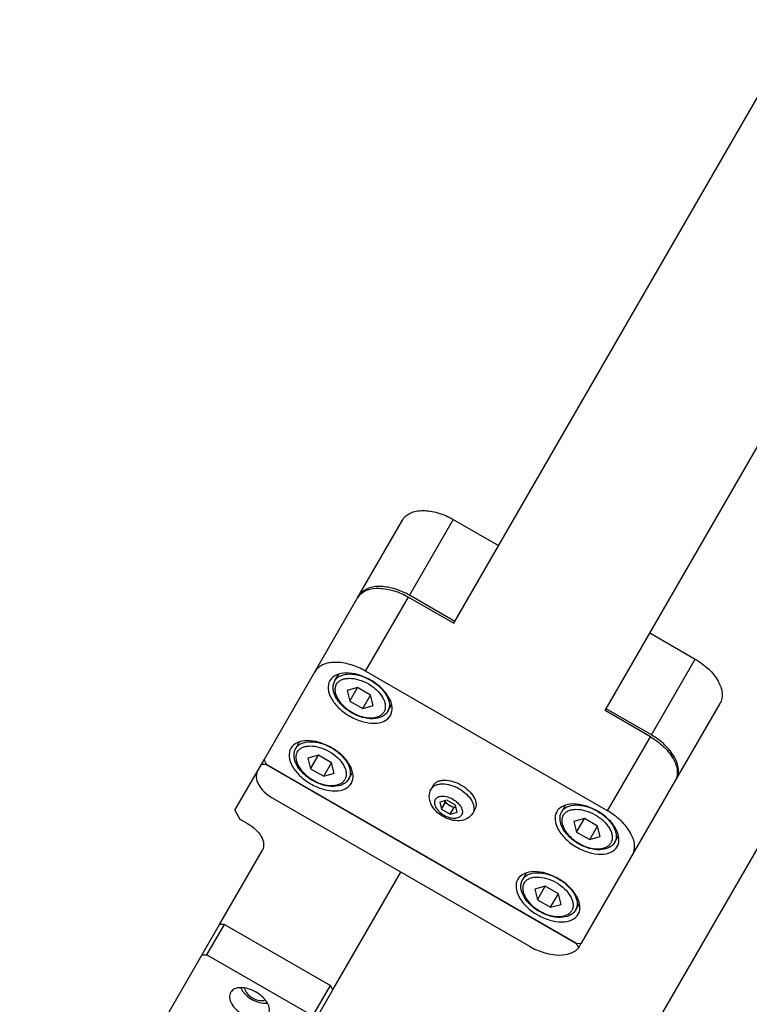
# Model space of a CAD drawing. Header units: millimetres. Extents: x 0 to 7560, y 0 to 5346.
# Tile 5 of 149: x 1299 to 1382, y 500 to 613. Entities that reach past the tile are written whole.
import ezdxf

# ---------------------------------------------------------------- set-up
doc = ezdxf.new("R2010")
doc.units = ezdxf.units.MM
for name, color, linetype in [('A2200401_ABL1314', 7, 'Continuous'), ('A2300501_ABL1332', 7, 'Continuous'), ('A2310201_ABL1508', 7, 'Continuous'), ('CSH-ST-M4-20_PBL1360', 7, 'Continuous'), ('CSH-ST-M4-20_PBL1361', 7, 'Continuous'), ('CSH-ST-M4-20_PBL1366', 7, 'Continuous'), ('CSH-ST-M4-20_PBL1367', 7, 'Continuous'), ('M2200901_PBL1315', 7, 'Continuous'), ('M2302001_PBL1358', 7, 'Continuous'), ('M2302401_PBL1337', 7, 'Continuous'), ('M2302601_PBL1339', 7, 'Continuous'), ('M2310301_PBL1509', 7, 'Continuous'), ('MISUMI_FCBBS3-5-25_PBL1364', 7, 'Continuous'), ('MISUMI_MS5-8_PBL1903', 7, 'Continuous'), ('아래쪽_5_VBL1311', 7, 'Continuous')]:
    doc.layers.add(name, color=color, linetype=linetype)
doc.styles.add('ROMANS', font='romans.shx', dxfattribs={"oblique": 10, "bigfont": 'whgtxt.shx'})
doc.dimstyles.new('zeus', dxfattribs={"dimtxt": 30, "dimasz": 25, "dimexe": 1, "dimexo": 1, "dimgap": 10, "dimtad": 1, "dimdsep": 46, "dimtxsty": 'ROMANS', "dimcen": 0, "dimclrd": 1, "dimclre": 1, "dimclrt": 2, "dimazin": 2, "dimtfac": 1, "dimtmove": 0, "dimatfit": 3, "dimfxl": 1, "dimarcsym": 0})

# ---------------------------------------------------------------- blocks, each defined once
blk = doc.blocks.new('M2200901_PBL1315', base_point=(1804.37, 652.02))
at = {"layer": 'M2200901_PBL1315', "color": 7}
blk.add_line((1651.11, 413.19), (1844.21, 747.65), dxfattribs=at)
blk = doc.blocks.new('A2200401_ABL1314', base_point=(1804.35, 656.61))
at = {"layer": 'M2200901_PBL1315'}
blk.add_blockref('M2200901_PBL1315', (1804.37, 652.02), dxfattribs=at)
blk = doc.blocks.new('M2302401_PBL1337', base_point=(1631.17, 456.47))
at = {"layer": 'M2302401_PBL1337', "color": 7}
for p, q in [((1617.38, 452.77), (1632.22, 478.48)), ((1630.8, 475.01), (1632.8, 478.49)), ((1632.8, 478.49), (1632.22, 478.48)), ((1632.8, 478.49), (1644.93, 471.49)), ((1630.21, 475), (1630.8, 475.01)), ((1630.8, 475.01), (1642.92, 468.01)), ((1642.92, 468.01), (1644.93, 471.49)), ((1645.21, 470.98), (1644.93, 471.49)), ((1632.22, 448.48), (1645.21, 470.98)), ((1642.92, 468.01), (1643.2, 467.5)), ((1620.3, 445.36), (1617.59, 450.21)), ((1634.44, 449.4), (1632.44, 445.92)), ((1634.66, 449.01), (1632.65, 445.54)), ((1634.44, 449.4), (1634.66, 449.01)), ((1636, 447.4), (1634, 443.92)), ((1632.44, 445.92), (1632.65, 445.54)), ((1636.8, 436.42), (1638.81, 439.89))]:
    blk.add_line(p, q, dxfattribs=at)
for points, knots in [([(1637.83, 468.19), (1637.93, 468.37), (1638.01, 468.84), (1637.73, 469.54), (1637.19, 470.21), (1636.43, 470.77), (1635.57, 471.14), (1634.71, 471.28), (1633.97, 471.17), (1633.6, 470.87), (1633.5, 470.69)], [0, 0, 0, 0, 0.095059, 0.209831, 0.34778, 0.5, 0.65222, 0.790169, 0.904941, 1, 1, 1, 1]), ([(1633.5, 470.69), (1633.4, 470.52), (1633.32, 470.05), (1633.6, 469.35), (1634.14, 468.68), (1634.9, 468.12), (1635.76, 467.75), (1636.62, 467.6), (1637.36, 467.72), (1637.73, 468.02), (1637.83, 468.19)], [0, 0, 0, 0, 0.095059, 0.209831, 0.34778, 0.5, 0.65222, 0.790169, 0.904941, 1, 1, 1, 1]), ([(1628.87, 467.17), (1629.06, 467.5), (1629.76, 468.07), (1631.17, 468.29), (1632.79, 468.03), (1634.43, 467.31), (1635.87, 466.25), (1636.91, 464.98), (1637.43, 463.64), (1637.28, 462.75), (1637.09, 462.42)], [0, 0, 0, 0, 0.095053, 0.209831, 0.347781, 0.5, 0.652219, 0.790169, 0.904947, 1, 1, 1, 1]), ([(1628.66, 465.84), (1628.64, 465.96), (1628.6, 466.41), (1628.7, 466.88), (1628.87, 467.17)], [0, 0, 0, 0, 0.269172, 1, 1, 1, 1]), ([(1637.09, 462.42), (1637.04, 462.33), (1636.78, 461.96), (1636.37, 461.7), (1636.05, 461.58)], [0, 0, 0, 0, 0.238744, 1, 1, 1, 1]), ([(1628.13, 461.4), (1628.03, 461.22), (1627.95, 460.75), (1628.23, 460.05), (1628.77, 459.38), (1629.53, 458.82), (1630.4, 458.45), (1631.25, 458.31), (1631.99, 458.42), (1632.36, 458.72), (1632.46, 458.9)], [0, 0, 0, 0, 0.095059, 0.209831, 0.34778, 0.5, 0.65222, 0.790169, 0.904941, 1, 1, 1, 1]), ([(1629.13, 461.94), (1628.92, 461.92), (1628.53, 461.83), (1628.22, 461.55), (1628.13, 461.4)], [0, 0, 0, 0, 0.540638, 1, 1, 1, 1]), ([(1632.46, 458.9), (1632.55, 459.05), (1632.64, 459.46), (1632.51, 459.85), (1632.42, 460.04)], [0, 0, 0, 0, 0.45907, 1, 1, 1, 1]), ([(1631.73, 453.12), (1631.92, 453.45), (1632.06, 454.34), (1631.54, 455.68), (1630.5, 456.95), (1629.06, 458.01), (1627.42, 458.73), (1625.8, 458.99), (1624.39, 458.77), (1623.69, 458.2), (1623.5, 457.87)], [0, 0, 0, 0, 0.095053, 0.209831, 0.347781, 0.5, 0.652219, 0.790169, 0.904947, 1, 1, 1, 1]), ([(1623.5, 457.87), (1623.44, 457.78), (1623.26, 457.36), (1623.24, 456.88), (1623.3, 456.54)], [0, 0, 0, 0, 0.238744, 1, 1, 1, 1]), ([(1617.59, 450.21), (1617.36, 450.64), (1617.02, 451.49), (1617.18, 452.42), (1617.38, 452.77)], [0, 0, 0, 0, 0.547021, 1, 1, 1, 1]), ([(1630.68, 452.28), (1630.79, 452.33), (1631.2, 452.51), (1631.56, 452.84), (1631.73, 453.12)], [0, 0, 0, 0, 0.269172, 1, 1, 1, 1]), ([(1634.44, 449.4), (1634.21, 449.82), (1633.87, 450.67), (1634.03, 451.61), (1634.23, 451.96)], [0, 0, 0, 0, 0.547021, 1, 1, 1, 1]), ([(1636, 447.4), (1635.86, 447.52), (1635.35, 448), (1634.91, 448.56), (1634.66, 449.01)], [0, 0, 0, 0, 0.264841, 1, 1, 1, 1]), ([(1632.22, 448.48), (1632.02, 448.13), (1631.87, 447.2), (1632.2, 446.35), (1632.44, 445.92)], [0, 0, 0, 0, 0.452979, 1, 1, 1, 1]), ([(1636, 447.4), (1636.66, 446.83), (1637.8, 445.63), (1638.96, 443.62), (1639.4, 441.63), (1639.09, 440.38), (1638.81, 439.89)], [0, 0, 0, 0, 0.303968, 0.572645, 0.800852, 1, 1, 1, 1]), ([(1620.77, 443.73), (1620.77, 443.86), (1620.73, 444.43), (1620.52, 444.98), (1620.3, 445.36)], [0, 0, 0, 0, 0.228301, 1, 1, 1, 1]), ([(1632.65, 445.54), (1632.73, 445.39), (1633.11, 444.8), (1633.59, 444.28), (1634, 443.92)], [0, 0, 0, 0, 0.234412, 1, 1, 1, 1]), ([(1636.8, 436.42), (1636.48, 435.86), (1635.36, 434.86), (1633.06, 434.33), (1630.35, 434.57), (1627.52, 435.53), (1624.84, 437.11), (1622.14, 439.57), (1620.73, 442.12), (1620.77, 443.73)], [0, 0, 0, 0, 0.092209, 0.200707, 0.330117, 0.475212, 0.625642, 0.769603, 1, 1, 1, 1]), ([(1634, 443.92), (1634.65, 443.35), (1635.79, 442.15), (1636.96, 440.15), (1637.4, 438.16), (1637.09, 436.91), (1636.8, 436.42)], [0, 0, 0, 0, 0.303968, 0.572645, 0.800852, 1, 1, 1, 1])]:
    blk.add_open_spline(points, degree=3, knots=knots, dxfattribs=at)
for points in [[(1629.46, 467.26), (1629.44, 467.43), (1629.43, 467.59), (1629.44, 467.76)], [(1637.32, 463.21), (1637.18, 463.12), (1637.03, 463.04), (1636.88, 462.98)], [(1624.09, 457.96), (1624.07, 458.13), (1624.06, 458.29), (1624.07, 458.46)], [(1631.95, 453.91), (1631.81, 453.82), (1631.66, 453.74), (1631.51, 453.68)]]:
    blk.add_open_spline(points, degree=3, dxfattribs=at)
blk = doc.blocks.new('M2302601_PBL1339', base_point=(1661.01, 498.42))
at = {"layer": 'M2302601_PBL1339', "color": 7}
for p, q in [((1648.04, 515.87), (1653.17, 524.77)), ((1659, 524.85), (1653.98, 516.17)), ((1659, 524.85), (1664.19, 521.85)), ((1659.18, 513.17), (1653.98, 516.17)), ((1681.51, 511.85), (1686.71, 508.85)), ((1681.69, 500.17), (1686.71, 508.85)), ((1681.69, 500.17), (1676.5, 503.17)), ((1684.41, 494.87), (1689.55, 503.77)), ((1634, 491.57), (1637.33, 497.32)), ((1637.61, 496.81), (1637.03, 496.8)), ((1673.09, 476.33), (1637.61, 496.81)), ((1638.28, 492.98), (1667.73, 475.98)), ((1634, 491.57), (1634.57, 490.55)), ((1634.57, 490.55), (1635.44, 490.05)), ((1632.22, 478.48), (1637.14, 487)), ((1645.21, 470.98), (1653.01, 484.48)), ((1673.36, 475.79), (1673.09, 476.33)), ((1673.36, 475.79), (1673.66, 476.32))]:
    blk.add_line(p, q, dxfattribs=at)
for points, knots in [([(1653.17, 524.77), (1653.37, 525.12), (1654.11, 525.72), (1655.6, 525.95), (1657.3, 525.67), (1658.44, 525.18), (1659, 524.85)], [0, 0, 0, 0, 0.190097, 0.419659, 0.69556, 1, 1, 1, 1]), ([(1653.98, 516.17), (1653.42, 516.49), (1652.29, 516.98), (1650.58, 517.26), (1649.09, 517.03), (1648.36, 516.43), (1648.16, 516.08)], [0, 0, 0, 0, 0.30444, 0.580341, 0.809903, 1, 1, 1, 1]), ([(1686.71, 508.85), (1687.26, 508.53), (1688.26, 507.8), (1689.36, 506.46), (1689.9, 505.06), (1689.75, 504.12), (1689.55, 503.77)], [0, 0, 0, 0, 0.30444, 0.580341, 0.809903, 1, 1, 1, 1]), ([(1684.53, 495.08), (1684.73, 495.43), (1684.89, 496.37), (1684.34, 497.77), (1683.24, 499.11), (1682.25, 499.85), (1681.69, 500.17)], [0, 0, 0, 0, 0.190097, 0.419659, 0.69556, 1, 1, 1, 1]), ([(1636.58, 496.03), (1636.46, 495.82), (1636.37, 495.26), (1636.69, 494.42), (1637.35, 493.61), (1637.95, 493.17), (1638.28, 492.98)], [0, 0, 0, 0, 0.190102, 0.419661, 0.695552, 1, 1, 1, 1]), ([(1635.44, 490.05), (1635.77, 489.86), (1636.37, 489.42), (1637.03, 488.62), (1637.35, 487.77), (1637.26, 487.21), (1637.14, 487)], [0, 0, 0, 0, 0.304448, 0.580339, 0.809898, 1, 1, 1, 1]), ([(1667.73, 475.98), (1668.25, 475.68), (1669.94, 474.89), (1672.48, 474.77), (1673.36, 475.79)], [0, 0, 0, 0, 0.308609, 1, 1, 1, 1])]:
    blk.add_open_spline(points, degree=3, knots=knots, dxfattribs=at)
blk = doc.blocks.new('M2302001_PBL1358', base_point=(1660.99, 496.64))
at = {"layer": 'M2302001_PBL1358', "color": 7}
for p, q in [((1637.33, 497.32), (1648.04, 515.87)), ((1648.96, 507.48), (1653.86, 515.96)), ((1653.86, 515.96), (1659.05, 512.96)), ((1676.68, 491.48), (1648.96, 507.48)), ((1681.57, 499.96), (1676.38, 502.96)), ((1676.68, 491.48), (1681.57, 499.96)), ((1637.33, 497.32), (1637.61, 496.81)), ((1637.61, 496.81), (1673.12, 476.31)), ((1673.7, 476.32), (1684.41, 494.87)), ((1673.12, 476.31), (1673.7, 476.32))]:
    blk.add_line(p, q, dxfattribs=at)
for centre, start, end in [((1649.58, 514.98), 142.5299, 149.9773), ((1682.86, 495.77), 330.0227, 337.4701)]:
    blk.add_arc(centre, 1.78, start, end, dxfattribs=at)
for points, knots in [([(1648.17, 516.07), (1648.4, 516.38), (1649.17, 516.88), (1650.61, 517.04), (1652.25, 516.74), (1653.33, 516.26), (1653.86, 515.96)], [0, 0, 0, 0, 0.192239, 0.424518, 0.69943, 1, 1, 1, 1]), ([(1648.96, 507.48), (1648.41, 507.8), (1647.27, 508.29), (1645.57, 508.57), (1644.08, 508.34), (1643.34, 507.74), (1643.14, 507.39)], [0, 0, 0, 0, 0.304461, 0.580341, 0.809888, 1, 1, 1, 1]), ([(1644.87, 506.39), (1644.71, 506.12), (1644.59, 505.37), (1645.03, 504.24), (1645.9, 503.17), (1647.12, 502.28), (1648.5, 501.68), (1649.86, 501.45), (1651.05, 501.63), (1651.64, 502.12), (1651.8, 502.39)], [0, 0, 0, 0, 0.095056, 0.20983, 0.347781, 0.5, 0.652219, 0.79017, 0.904944, 1, 1, 1, 1]), ([(1651.8, 502.39), (1651.96, 502.67), (1652.09, 503.42), (1651.65, 504.55), (1650.77, 505.62), (1649.56, 506.51), (1648.18, 507.11), (1646.81, 507.34), (1645.62, 507.15), (1645.03, 506.67), (1644.87, 506.39)], [0, 0, 0, 0, 0.095056, 0.20983, 0.347781, 0.5, 0.652219, 0.79017, 0.904944, 1, 1, 1, 1]), ([(1647.33, 494.65), (1647.49, 494.92), (1647.61, 495.67), (1647.18, 496.8), (1646.3, 497.87), (1645.09, 498.76), (1643.7, 499.37), (1642.34, 499.59), (1641.15, 499.41), (1640.56, 498.92), (1640.4, 498.65)], [0, 0, 0, 0, 0.095056, 0.20983, 0.347781, 0.5, 0.652219, 0.79017, 0.904944, 1, 1, 1, 1]), ([(1681.57, 499.96), (1682.1, 499.65), (1683.06, 498.95), (1684.13, 497.69), (1684.72, 496.36), (1684.66, 495.44), (1684.51, 495.08)], [0, 0, 0, 0, 0.30057, 0.575482, 0.807761, 1, 1, 1, 1]), ([(1640.4, 498.65), (1640.24, 498.37), (1640.12, 497.62), (1640.55, 496.49), (1641.43, 495.42), (1642.64, 494.53), (1644.02, 493.93), (1645.39, 493.7), (1646.58, 493.89), (1647.17, 494.37), (1647.33, 494.65)], [0, 0, 0, 0, 0.095056, 0.20983, 0.347781, 0.5, 0.652219, 0.79017, 0.904944, 1, 1, 1, 1]), ([(1677.78, 487.39), (1677.94, 487.67), (1678.07, 488.42), (1677.63, 489.55), (1676.75, 490.62), (1675.54, 491.51), (1674.16, 492.11), (1672.79, 492.34), (1671.6, 492.15), (1671.01, 491.67), (1670.85, 491.39)], [0, 0, 0, 0, 0.095056, 0.20983, 0.347781, 0.5, 0.652219, 0.79017, 0.904944, 1, 1, 1, 1]), ([(1670.85, 491.39), (1670.69, 491.12), (1670.57, 490.37), (1671.01, 489.24), (1671.88, 488.17), (1673.1, 487.28), (1674.48, 486.68), (1675.84, 486.45), (1677.03, 486.63), (1677.62, 487.12), (1677.78, 487.39)], [0, 0, 0, 0, 0.095056, 0.20983, 0.347781, 0.5, 0.652219, 0.79017, 0.904944, 1, 1, 1, 1]), ([(1679.51, 486.39), (1679.71, 486.74), (1679.87, 487.68), (1679.32, 489.09), (1678.23, 490.42), (1677.23, 491.16), (1676.68, 491.48)], [0, 0, 0, 0, 0.190112, 0.419659, 0.695539, 1, 1, 1, 1]), ([(1666.38, 483.65), (1666.22, 483.37), (1666.1, 482.62), (1666.53, 481.49), (1667.41, 480.42), (1668.62, 479.53), (1670, 478.93), (1671.37, 478.7), (1672.56, 478.89), (1673.15, 479.37), (1673.31, 479.65)], [0, 0, 0, 0, 0.095056, 0.20983, 0.347781, 0.5, 0.652219, 0.79017, 0.904944, 1, 1, 1, 1]), ([(1673.31, 479.65), (1673.47, 479.92), (1673.59, 480.67), (1673.16, 481.8), (1672.28, 482.87), (1671.07, 483.76), (1669.69, 484.37), (1668.32, 484.59), (1667.13, 484.41), (1666.54, 483.92), (1666.38, 483.65)], [0, 0, 0, 0, 0.095056, 0.20983, 0.347781, 0.5, 0.652219, 0.79017, 0.904944, 1, 1, 1, 1])]:
    blk.add_open_spline(points, degree=3, knots=knots, dxfattribs=at)
blk = doc.blocks.new('CSH-ST-M4-20_PBL1360', base_point=(1644.12, 496.84))
at = {"layer": 'CSH-ST-M4-20_PBL1360', "color": 7}
for p, q in [((1640.97, 498.64), (1641.4, 499.38)), ((1643.56, 497.85), (1642.36, 497.51)), ((1642.36, 497.51), (1642.67, 496.3)), ((1642.67, 496.3), (1643.56, 497.85)), ((1645.06, 496.99), (1643.56, 497.85)), ((1642.67, 496.3), (1644.17, 495.44)), ((1644.17, 495.44), (1645.06, 496.99)), ((1645.36, 495.78), (1645.06, 496.99)), ((1644.17, 495.44), (1645.36, 495.78)), ((1647.04, 495.14), (1647.47, 495.88))]:
    blk.add_line(p, q, dxfattribs=at)
for points, knots in [([(1640.97, 498.64), (1641.04, 498.76), (1641.23, 498.98), (1641.61, 499.22), (1642.08, 499.37), (1642.83, 499.44), (1643.87, 499.27), (1645.07, 498.74), (1646.13, 497.96), (1646.8, 497.15), (1647.12, 496.46), (1647.22, 495.98), (1647.2, 495.53), (1647.1, 495.26), (1647.04, 495.14)], [0, 0, 0, 0, 0.046426, 0.095837, 0.150341, 0.210855, 0.348318, 0.5, 0.651682, 0.789145, 0.849659, 0.904163, 0.953574, 1, 1, 1, 1]), ([(1647.04, 495.14), (1646.96, 495), (1646.75, 494.75), (1646.18, 494.38), (1645.25, 494.21), (1644.06, 494.4), (1642.86, 494.91), (1641.82, 495.69), (1641.06, 496.63), (1640.74, 497.52), (1640.78, 498.2), (1640.89, 498.5), (1640.97, 498.64)], [0, 0, 0, 0, 0.051709, 0.10497, 0.221007, 0.35453, 0.500006, 0.645481, 0.779, 0.895033, 0.948292, 1, 1, 1, 1]), ([(1641.14, 498.22), (1641.2, 498.33), (1641.36, 498.53), (1641.71, 498.75), (1642.13, 498.88), (1642.8, 498.94), (1643.74, 498.79), (1644.83, 498.31), (1645.78, 497.61), (1646.38, 496.88), (1646.66, 496.26), (1646.76, 495.83), (1646.74, 495.42), (1646.65, 495.18), (1646.59, 495.07)], [0, 0, 0, 0, 0.046426, 0.095837, 0.150341, 0.210855, 0.348318, 0.5, 0.651682, 0.789145, 0.849659, 0.904163, 0.953574, 1, 1, 1, 1]), ([(1641.14, 498.22), (1641.07, 498.11), (1640.98, 497.87), (1640.97, 497.46), (1641.06, 497.03), (1641.35, 496.41), (1641.95, 495.68), (1642.9, 494.98), (1643.99, 494.5), (1644.92, 494.35), (1645.6, 494.41), (1646.02, 494.55), (1646.36, 494.76), (1646.53, 494.96), (1646.59, 495.07)], [0, 0, 0, 0, 0.046426, 0.095837, 0.150341, 0.210855, 0.348318, 0.5, 0.651682, 0.789145, 0.849659, 0.904163, 0.953574, 1, 1, 1, 1])]:
    blk.add_open_spline(points, degree=3, knots=knots, dxfattribs=at)
blk = doc.blocks.new('CSH-ST-M4-20_PBL1361', base_point=(1670.1, 481.84))
at = {"layer": 'CSH-ST-M4-20_PBL1361', "color": 7}
for p, q in [((1666.95, 483.64), (1667.38, 484.38)), ((1669.54, 482.85), (1668.34, 482.51)), ((1668.34, 482.51), (1668.65, 481.3)), ((1668.65, 481.3), (1669.54, 482.85)), ((1671.04, 481.99), (1669.54, 482.85)), ((1670.15, 480.44), (1671.04, 481.99)), ((1671.34, 480.78), (1671.04, 481.99)), ((1668.65, 481.3), (1670.15, 480.44)), ((1670.15, 480.44), (1671.34, 480.78)), ((1673.02, 480.14), (1673.45, 480.88))]:
    blk.add_line(p, q, dxfattribs=at)
for points, knots in [([(1673.02, 480.14), (1672.94, 480), (1672.73, 479.75), (1672.16, 479.38), (1671.23, 479.21), (1670.04, 479.4), (1668.84, 479.91), (1667.8, 480.69), (1667.04, 481.63), (1666.72, 482.52), (1666.76, 483.2), (1666.88, 483.5), (1666.95, 483.64)], [0, 0, 0, 0, 0.051709, 0.10497, 0.221007, 0.35453, 0.500006, 0.645481, 0.779, 0.895033, 0.948292, 1, 1, 1, 1]), ([(1666.95, 483.64), (1667.02, 483.76), (1667.21, 483.98), (1667.59, 484.22), (1668.06, 484.37), (1668.81, 484.44), (1669.85, 484.27), (1671.05, 483.74), (1672.11, 482.96), (1672.78, 482.15), (1673.1, 481.46), (1673.2, 480.98), (1673.19, 480.53), (1673.08, 480.26), (1673.02, 480.14)], [0, 0, 0, 0, 0.046426, 0.095837, 0.150341, 0.210855, 0.348318, 0.5, 0.651682, 0.789145, 0.849659, 0.904163, 0.953574, 1, 1, 1, 1]), ([(1667.12, 483.22), (1667.18, 483.33), (1667.35, 483.53), (1667.69, 483.75), (1668.11, 483.88), (1668.79, 483.94), (1669.72, 483.79), (1670.81, 483.31), (1671.76, 482.61), (1672.36, 481.88), (1672.64, 481.26), (1672.74, 480.83), (1672.72, 480.42), (1672.63, 480.18), (1672.57, 480.07)], [0, 0, 0, 0, 0.046426, 0.095837, 0.150341, 0.210855, 0.348318, 0.5, 0.651682, 0.789145, 0.849659, 0.904163, 0.953574, 1, 1, 1, 1]), ([(1667.12, 483.22), (1667.05, 483.11), (1666.96, 482.87), (1666.95, 482.46), (1667.04, 482.03), (1667.33, 481.41), (1667.93, 480.68), (1668.88, 479.98), (1669.97, 479.5), (1670.9, 479.35), (1671.58, 479.41), (1672, 479.55), (1672.34, 479.76), (1672.51, 479.96), (1672.57, 480.07)], [0, 0, 0, 0, 0.046426, 0.095837, 0.150341, 0.210855, 0.348318, 0.5, 0.651682, 0.789145, 0.849659, 0.904163, 0.953574, 1, 1, 1, 1])]:
    blk.add_open_spline(points, degree=3, knots=knots, dxfattribs=at)
blk = doc.blocks.new('MISUMI_FCBBS3-5-25_PBL1364', base_point=(1658.93, 492.67))
at = {"layer": 'MISUMI_FCBBS3-5-25_PBL1364', "color": 7}
for p, q in [((1656.71, 494.4), (1656.47, 493.98)), ((1658.25, 492.71), (1657.45, 492.49)), ((1658.07, 492.4), (1658.01, 492.65)), ((1659.25, 492.14), (1658.25, 492.71)), ((1657.45, 492.49), (1657.65, 491.68)), ((1657.65, 491.68), (1658.07, 492.4)), ((1657.65, 491.68), (1658.65, 491.1)), ((1659.07, 491.83), (1658.07, 492.4)), ((1658.65, 491.1), (1659.07, 491.83)), ((1659.31, 491.89), (1659.07, 491.83)), ((1659.45, 491.33), (1659.25, 492.14)), ((1661.47, 491.65), (1661.23, 491.23)), ((1658.65, 491.1), (1659.45, 491.33))]:
    blk.add_line(p, q, dxfattribs=at)
for points, knots in [([(1656.71, 494.4), (1656.76, 494.49), (1656.91, 494.66), (1657.21, 494.85), (1657.58, 494.97), (1658.17, 495.03), (1658.98, 494.89), (1659.93, 494.48), (1660.76, 493.86), (1661.29, 493.22), (1661.54, 492.68), (1661.62, 492.31), (1661.61, 491.95), (1661.53, 491.74), (1661.47, 491.65)], [0, 0, 0, 0, 0.046425, 0.095837, 0.150341, 0.210855, 0.348318, 0.5, 0.651682, 0.789145, 0.849659, 0.904163, 0.953575, 1, 1, 1, 1]), ([(1661.23, 491.23), (1661.08, 490.97), (1660.62, 490.53), (1659.7, 490.29), (1658.73, 490.41), (1657.81, 490.8), (1657.01, 491.4), (1656.42, 492.18), (1656.17, 493.1), (1656.32, 493.72), (1656.47, 493.98)], [0, 0, 0, 0, 0.118928, 0.239383, 0.366263, 0.500035, 0.6338, 0.760661, 0.881087, 1, 1, 1, 1]), ([(1656.47, 493.98), (1656.52, 494.07), (1656.67, 494.25), (1656.97, 494.44), (1657.34, 494.55), (1657.93, 494.61), (1658.74, 494.47), (1659.69, 494.06), (1660.52, 493.44), (1661.05, 492.81), (1661.29, 492.27), (1661.38, 491.89), (1661.36, 491.54), (1661.29, 491.32), (1661.23, 491.23)], [0, 0, 0, 0, 0.046425, 0.095837, 0.150341, 0.210855, 0.348318, 0.5, 0.651682, 0.789145, 0.849659, 0.904163, 0.953575, 1, 1, 1, 1]), ([(1656.93, 492.78), (1656.86, 492.66), (1656.81, 492.33), (1657, 491.84), (1657.38, 491.37), (1657.91, 490.98), (1658.52, 490.72), (1659.12, 490.62), (1659.64, 490.7), (1659.89, 490.91), (1659.96, 491.03)], [0, 0, 0, 0, 0.095051, 0.209831, 0.34778, 0.5, 0.65222, 0.790169, 0.904949, 1, 1, 1, 1]), ([(1656.93, 492.78), (1657, 492.9), (1657.26, 493.12), (1657.78, 493.2), (1658.38, 493.1), (1658.98, 492.83), (1659.51, 492.44), (1659.9, 491.98), (1660.09, 491.48), (1660.03, 491.15), (1659.96, 491.03)], [0, 0, 0, 0, 0.095051, 0.209831, 0.34778, 0.5, 0.65222, 0.790169, 0.904949, 1, 1, 1, 1]), ([(1658.03, 492.65), (1658.05, 492.6), (1658.19, 492.38), (1658.4, 492.21), (1658.57, 492.11)], [0, 0, 0, 0, 0.227963, 1, 1, 1, 1]), ([(1658.57, 492.11), (1658.63, 492.08), (1658.86, 491.97), (1659.12, 491.9), (1659.3, 491.91)], [0, 0, 0, 0, 0.2686, 1, 1, 1, 1])]:
    blk.add_open_spline(points, degree=3, knots=knots, dxfattribs=at)
blk = doc.blocks.new('CSH-ST-M4-20_PBL1366', base_point=(1648.59, 504.59))
at = {"layer": 'CSH-ST-M4-20_PBL1366', "color": 7}
for p, q in [((1645.45, 506.39), (1645.88, 507.13)), ((1648.03, 505.6), (1646.84, 505.26)), ((1646.84, 505.26), (1647.14, 504.05)), ((1647.14, 504.05), (1648.03, 505.6)), ((1649.53, 504.74), (1648.03, 505.6)), ((1647.14, 504.05), (1648.64, 503.19)), ((1648.64, 503.19), (1649.53, 504.74)), ((1649.84, 503.53), (1649.53, 504.74)), ((1648.64, 503.19), (1649.84, 503.53)), ((1651.51, 502.89), (1651.94, 503.63))]:
    blk.add_line(p, q, dxfattribs=at)
for points, knots in [([(1651.51, 502.89), (1651.43, 502.75), (1651.23, 502.5), (1650.66, 502.13), (1649.72, 501.96), (1648.53, 502.15), (1647.34, 502.66), (1646.3, 503.44), (1645.53, 504.38), (1645.22, 505.27), (1645.25, 505.95), (1645.37, 506.25), (1645.45, 506.39)], [0, 0, 0, 0, 0.051709, 0.10497, 0.221007, 0.35453, 0.500006, 0.645481, 0.779, 0.895033, 0.948292, 1, 1, 1, 1]), ([(1645.45, 506.39), (1645.52, 506.51), (1645.7, 506.73), (1646.08, 506.97), (1646.55, 507.12), (1647.3, 507.19), (1648.34, 507.02), (1649.55, 506.49), (1650.61, 505.71), (1651.28, 504.89), (1651.59, 504.21), (1651.7, 503.73), (1651.68, 503.28), (1651.58, 503.01), (1651.51, 502.89)], [0, 0, 0, 0, 0.046426, 0.095837, 0.150341, 0.210855, 0.348318, 0.5, 0.651682, 0.789145, 0.849659, 0.904163, 0.953574, 1, 1, 1, 1]), ([(1645.61, 505.97), (1645.67, 506.08), (1645.84, 506.28), (1646.18, 506.49), (1646.6, 506.63), (1647.28, 506.69), (1648.21, 506.54), (1649.3, 506.06), (1650.25, 505.36), (1650.86, 504.63), (1651.14, 504.01), (1651.23, 503.58), (1651.22, 503.17), (1651.13, 502.93), (1651.07, 502.82)], [0, 0, 0, 0, 0.046426, 0.095837, 0.150341, 0.210855, 0.348318, 0.5, 0.651682, 0.789145, 0.849659, 0.904163, 0.953574, 1, 1, 1, 1]), ([(1645.61, 505.97), (1645.55, 505.86), (1645.46, 505.62), (1645.44, 505.21), (1645.54, 504.78), (1645.82, 504.16), (1646.42, 503.43), (1647.38, 502.73), (1648.46, 502.25), (1649.4, 502.1), (1650.07, 502.16), (1650.49, 502.29), (1650.84, 502.51), (1651, 502.71), (1651.07, 502.82)], [0, 0, 0, 0, 0.046426, 0.095837, 0.150341, 0.210855, 0.348318, 0.5, 0.651682, 0.789145, 0.849659, 0.904163, 0.953574, 1, 1, 1, 1])]:
    blk.add_open_spline(points, degree=3, knots=knots, dxfattribs=at)
blk = doc.blocks.new('CSH-ST-M4-20_PBL1367', base_point=(1674.57, 489.59))
at = {"layer": 'CSH-ST-M4-20_PBL1367', "color": 7}
for p, q in [((1671.43, 491.39), (1671.86, 492.13)), ((1674.02, 490.6), (1672.82, 490.26)), ((1673.12, 489.05), (1674.02, 490.6)), ((1675.52, 489.74), (1674.02, 490.6)), ((1672.82, 490.26), (1673.12, 489.05)), ((1674.62, 488.19), (1675.52, 489.74)), ((1675.82, 488.53), (1675.52, 489.74)), ((1673.12, 489.05), (1674.62, 488.19)), ((1674.62, 488.19), (1675.82, 488.53)), ((1677.49, 487.89), (1677.92, 488.63))]:
    blk.add_line(p, q, dxfattribs=at)
for points, knots in [([(1671.43, 491.39), (1671.5, 491.51), (1671.68, 491.73), (1672.06, 491.97), (1672.53, 492.12), (1673.28, 492.19), (1674.32, 492.02), (1675.53, 491.49), (1676.59, 490.71), (1677.26, 489.89), (1677.57, 489.21), (1677.68, 488.73), (1677.66, 488.28), (1677.56, 488.01), (1677.49, 487.89)], [0, 0, 0, 0, 0.046426, 0.095837, 0.150341, 0.210855, 0.348318, 0.5, 0.651682, 0.789145, 0.849659, 0.904163, 0.953574, 1, 1, 1, 1]), ([(1671.59, 490.97), (1671.65, 491.08), (1671.82, 491.28), (1672.16, 491.49), (1672.58, 491.63), (1673.26, 491.69), (1674.19, 491.54), (1675.28, 491.06), (1676.23, 490.36), (1676.84, 489.63), (1677.12, 489.01), (1677.21, 488.58), (1677.2, 488.17), (1677.11, 487.93), (1677.05, 487.82)], [0, 0, 0, 0, 0.046426, 0.095837, 0.150341, 0.210855, 0.348318, 0.5, 0.651682, 0.789145, 0.849659, 0.904163, 0.953574, 1, 1, 1, 1]), ([(1677.49, 487.89), (1677.41, 487.75), (1677.21, 487.5), (1676.64, 487.13), (1675.71, 486.96), (1674.51, 487.15), (1673.32, 487.66), (1672.28, 488.44), (1671.51, 489.38), (1671.2, 490.27), (1671.23, 490.95), (1671.35, 491.25), (1671.43, 491.39)], [0, 0, 0, 0, 0.051709, 0.10497, 0.221007, 0.35453, 0.500006, 0.645481, 0.779, 0.895033, 0.948292, 1, 1, 1, 1]), ([(1671.59, 490.97), (1671.53, 490.86), (1671.44, 490.62), (1671.42, 490.21), (1671.52, 489.78), (1671.8, 489.16), (1672.4, 488.43), (1673.36, 487.73), (1674.44, 487.25), (1675.38, 487.1), (1676.05, 487.16), (1676.47, 487.29), (1676.82, 487.51), (1676.98, 487.71), (1677.05, 487.82)], [0, 0, 0, 0, 0.046426, 0.095837, 0.150341, 0.210855, 0.348318, 0.5, 0.651682, 0.789145, 0.849659, 0.904163, 0.953574, 1, 1, 1, 1])]:
    blk.add_open_spline(points, degree=3, knots=knots, dxfattribs=at)
blk = doc.blocks.new('M2310301_PBL1509', base_point=(1781.59, 705.19))
at = {"layer": 'M2310301_PBL1509', "color": 7}
for p, q in [((1659.05, 512.96), (1886.8, 907.42)), ((1676.38, 502.96), (1904.12, 897.42))]:
    blk.add_line(p, q, dxfattribs=at)
blk = doc.blocks.new('A2310201_ABL1508', base_point=(1781.59, 705.19))
at = {"layer": 'M2310301_PBL1509'}
blk.add_blockref('M2310301_PBL1509', (1781.59, 705.19), dxfattribs=at)
blk = doc.blocks.new('MISUMI_MS5-8_PBL1903', base_point=(1636.18, 470.34))
at = {"layer": 'MISUMI_MS5-8_PBL1903', "color": 7}
blk.add_open_spline([(1634.66, 471.22), (1635.14, 470.15), (1636.54, 469.34), (1637.71, 469.47)], degree=3, dxfattribs=at)
blk.add_open_spline([(1635.1, 471.2), (1635.13, 470.97), (1635.39, 470.51), (1636, 470.02), (1636.73, 469.74), (1637.26, 469.74), (1637.46, 469.83)], degree=3, knots=[0, 0, 0, 0, 0.22469, 0.500003, 0.775316, 1, 1, 1, 1], dxfattribs=at)
blk = doc.blocks.new('A2300501_ABL1332', base_point=(1787.6, 708.62))
at = {"layer": 'A2310201_ABL1508'}
blk.add_blockref('A2310201_ABL1508', (1781.59, 705.19), dxfattribs=at)
at = {"layer": 'CSH-ST-M4-20_PBL1360'}
blk.add_blockref('CSH-ST-M4-20_PBL1360', (1644.12, 496.84), dxfattribs=at)
at = {"layer": 'CSH-ST-M4-20_PBL1361'}
blk.add_blockref('CSH-ST-M4-20_PBL1361', (1670.1, 481.84), dxfattribs=at)
at = {"layer": 'CSH-ST-M4-20_PBL1366'}
blk.add_blockref('CSH-ST-M4-20_PBL1366', (1648.59, 504.59), dxfattribs=at)
at = {"layer": 'CSH-ST-M4-20_PBL1367'}
blk.add_blockref('CSH-ST-M4-20_PBL1367', (1674.57, 489.59), dxfattribs=at)
at = {"layer": 'M2302001_PBL1358'}
blk.add_blockref('M2302001_PBL1358', (1660.99, 496.64), dxfattribs=at)
at = {"layer": 'M2302401_PBL1337'}
blk.add_blockref('M2302401_PBL1337', (1631.17, 456.47), dxfattribs=at)
at = {"layer": 'M2302601_PBL1339'}
blk.add_blockref('M2302601_PBL1339', (1661.01, 498.42), dxfattribs=at)
at = {"layer": 'MISUMI_FCBBS3-5-25_PBL1364'}
blk.add_blockref('MISUMI_FCBBS3-5-25_PBL1364', (1658.93, 492.67), dxfattribs=at)
at = {"layer": 'MISUMI_MS5-8_PBL1903'}
blk.add_blockref('MISUMI_MS5-8_PBL1903', (1636.18, 470.34), dxfattribs=at)
blk = doc.blocks.new('아래쪽_5_VBL1311', base_point=(2149.54, 993.35))
at = {"layer": 'A2200401_ABL1314'}
blk.add_blockref('A2200401_ABL1314', (1804.35, 656.61), dxfattribs=at)
at = {"layer": 'A2300501_ABL1332'}
blk.add_blockref('A2300501_ABL1332', (1787.6, 708.62), dxfattribs=at)
blk = doc.blocks.new('*D2355')
at = {"color": 1, "lineweight": -2, "ltscale": 0.3, "transparency": 16777216}
for p, q in [((1326.01, 901.7), (1105.53, 519.81)), ((1334.67, 896.7), (1114.19, 514.81)), ((1084.37, 533.18), (609.23, 807.5)), ((1114.69, 515.68), (1106.03, 520.68)), ((1136.34, 503.18), (1157.99, 490.68))]:
    blk.add_line(p, q, dxfattribs=at)
at = {"color": 1, "ltscale": 0.3, "transparency": 16777216}
for points in [[(1086.46, 536.78), (1082.29, 529.57), (1106.03, 520.68)], [(1138.42, 506.78), (1134.25, 499.57), (1114.69, 515.68)]]:
    blk.add_solid(points, dxfattribs=at)
at = {"layer": 'Defpoints', "color": 0, "ltscale": 0.3, "transparency": 16777216}
for p in [(1326.51, 902.57), (1335.17, 897.57), (1106.03, 520.68)]:
    blk.add_point(p, dxfattribs=at)
at = {"color": 2, "ltscale": 0.3, "transparency": 16777216, "insert": (848.48, 698.24), "char_height": 30, "attachment_point": 5, "rotation": 330, "style": 'ROMANS'}
blk.add_mtext('공간확보 영역=최소10mm', dxfattribs=at)
blk = doc.blocks.new('*D2352')
at = {"color": 1, "lineweight": -2, "ltscale": 0.3, "transparency": 16777216}
for p, q in [((1323.1, 896.66), (1051.96, 427.03)), ((1477.19, 650.55), (1274.09, 298.78)), ((1074.11, 415.4), (1252.94, 312.15))]:
    blk.add_line(p, q, dxfattribs=at)
at = {"color": 1, "ltscale": 0.3, "transparency": 16777216}
for points in [[(1076.19, 419), (1072.03, 411.79), (1052.46, 427.9)], [(1255.03, 315.75), (1250.86, 308.54), (1274.59, 299.65)]]:
    blk.add_solid(points, dxfattribs=at)
at = {"layer": 'Defpoints', "color": 0, "ltscale": 0.3, "transparency": 16777216}
for p in [(1323.6, 897.53), (1477.69, 651.41), (1274.59, 299.65)]:
    blk.add_point(p, dxfattribs=at)
at = {"color": 2, "ltscale": 0.3, "transparency": 16777216, "insert": (1176.03, 385.42), "char_height": 30, "attachment_point": 5, "rotation": 330, "style": 'ROMANS'}
blk.add_mtext('256.5', dxfattribs=at)

msp = doc.modelspace()

# ---------------------------------------------------------------- block references
at = {"layer": '아래쪽_5_VBL1311'}
msp.add_blockref('아래쪽_5_VBL1311', (1838.846, 1023.804), dxfattribs=at)

# ---------------------------------------------------------------- dimensions: what is measured, and where the dimension line sits
at = {"ltscale": 0.3}
dim = msp.add_aligned_dim(p1=(1335.17, 897.566), p2=(1326.51, 902.566), distance=440.969, text='공간확보 영역=최소<>mm', dimstyle='zeus', dxfattribs=at)
dim.commit()
dim.dimension.update_dxf_attribs({"geometry": '*D2355', "text_midpoint": (848.479, 698.238)})
dim = msp.add_linear_dim(base=(1274.594, 299.645), p1=(1323.601, 897.528), p2=(1477.687, 651.413), angle=330, dimstyle='zeus', dxfattribs=at)
dim.commit()
dim.dimension.update_dxf_attribs({"geometry": '*D2352', "text_midpoint": (1176.027, 385.421)})

doc.saveas('drawing.dxf')
